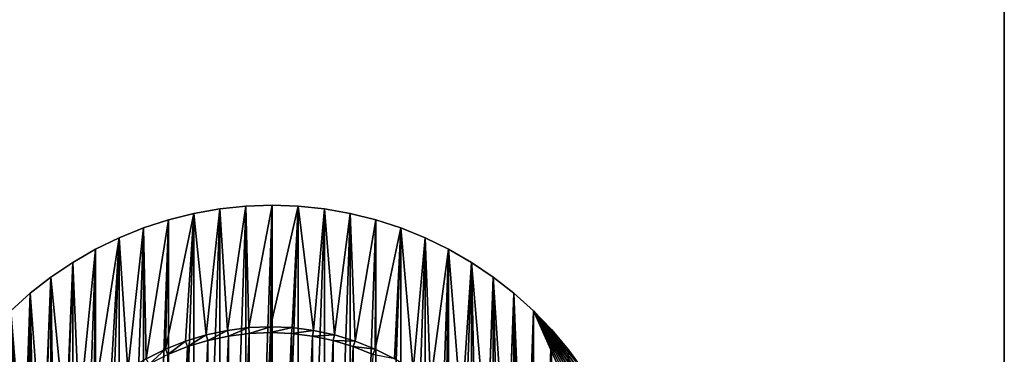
# Model space of a CAD drawing. Extents: x -300 to 306, y -600 to 600.
# Tile 25 of 33: x -248 to -162, y 311 to 340. Entities that reach past the tile are written whole.
import ezdxf

# ---------------------------------------------------------------- set-up
doc = ezdxf.new("R2010")
doc.units = 0
doc.header["$MEASUREMENT"] = 0

msp = doc.modelspace()

# ---------------------------------------------------------------- linework, layer by layer
for points in [[(-162.5, 505.5, -21), (-162.5, -505.5, -21), (-162.5, 505.5, -30)], [(-162.5, 505.5, -30), (-162.5, -505.5, -21), (-162.5, -505.5, -30)], [(-229.626007, 312.683594, -30), (-230.291397, 323.183685, -30), (-228.0354, 323.420807, -30)], [(-228.0354, 258.579193, -29), (-228.0354, 323.420807, -29), (-230.291397, 258.816315, -29)], [(-230.291397, 258.816315, -29), (-228.0354, 323.420807, -29), (-230.291397, 323.183685, -29)], [(-230.291397, 323.183685, -30), (-230.291397, 323.183685, -29), (-228.0354, 323.420807, -30)], [(-228.0354, 323.420807, -30), (-230.291397, 323.183685, -29), (-228.0354, 323.420807, -29)], [(-229.626007, 312.683594, -30), (-228.0354, 323.420807, -30), (-227.773697, 312.920685, -30)], [(-227.773697, 312.920685, -30), (-228.0354, 323.420807, -30), (-225.768295, 323.5, -30)], [(-225.768295, 258.5, -29), (-225.768295, 323.5, -29), (-228.0354, 258.579193, -29)], [(-228.0354, 258.579193, -29), (-225.768295, 323.5, -29), (-228.0354, 323.420807, -29)], [(-228.0354, 323.420807, -30), (-228.0354, 323.420807, -29), (-225.768295, 323.5, -30)], [(-225.768295, 323.5, -30), (-228.0354, 323.420807, -29), (-225.768295, 323.5, -29)], [(-227.773697, 312.920685, -30), (-225.768295, 323.5, -30), (-225.908005, 313, -30)], [(-225.908005, 313, -30), (-225.768295, 323.5, -30), (-223.501205, 323.420807, -30)], [(-225.908005, 313, -30), (-223.501205, 323.420807, -30), (-224.042297, 312.920685, -30)], [(-225.768295, 258.5, -29), (-223.501205, 323.420807, -29), (-225.768295, 323.5, -29)], [(-225.768295, 323.5, -30), (-225.768295, 323.5, -29), (-223.501205, 323.420807, -30)], [(-223.501205, 323.420807, -30), (-225.768295, 323.5, -29), (-223.501205, 323.420807, -29)], [(-223.501205, 258.579193, -29), (-223.501205, 323.420807, -29), (-225.768295, 258.5, -29)], [(-224.042297, 312.920685, -30), (-223.501205, 323.420807, -30), (-222.190002, 312.683594, -30)], [(-222.190002, 312.683594, -30), (-223.501205, 323.420807, -30), (-221.245193, 323.183685, -30)], [(-223.501205, 258.579193, -29), (-221.245193, 323.183685, -29), (-223.501205, 323.420807, -29)], [(-223.501205, 323.420807, -30), (-223.501205, 323.420807, -29), (-221.245193, 323.183685, -30)], [(-221.245193, 323.183685, -30), (-223.501205, 323.420807, -29), (-221.245193, 323.183685, -29)], [(-234.969803, 311.046997, -30), (-234.726501, 322.240997, -30), (-232.525406, 322.789795, -30)], [(-234.969803, 311.046997, -30), (-232.525406, 322.789795, -30), (-233.237106, 311.743286, -30)], [(-232.525406, 259.210205, -29), (-232.525406, 322.789795, -29), (-234.726501, 259.759003, -29)], [(-234.726501, 259.759003, -29), (-232.525406, 322.789795, -29), (-234.726501, 322.240997, -29)], [(-234.726501, 322.240997, -30), (-234.726501, 322.240997, -29), (-232.525406, 322.789795, -30)], [(-232.525406, 322.789795, -30), (-234.726501, 322.240997, -29), (-232.525406, 322.789795, -29)], [(-233.237106, 311.743286, -30), (-232.525406, 322.789795, -30), (-231.451508, 312.2901, -30)], [(-231.451508, 312.2901, -30), (-232.525406, 322.789795, -30), (-230.291397, 323.183685, -30)], [(-230.291397, 258.816315, -29), (-230.291397, 323.183685, -29), (-232.525406, 259.210205, -29)], [(-232.525406, 259.210205, -29), (-230.291397, 323.183685, -29), (-232.525406, 322.789795, -29)], [(-232.525406, 322.789795, -30), (-232.525406, 322.789795, -29), (-230.291397, 323.183685, -30)], [(-230.291397, 323.183685, -30), (-232.525406, 322.789795, -29), (-230.291397, 323.183685, -29)], [(-231.451508, 312.2901, -30), (-230.291397, 323.183685, -30), (-229.626007, 312.683594, -30)], [(-221.245193, 258.816315, -29), (-221.245193, 323.183685, -29), (-223.501205, 258.579193, -29)], [(-222.190002, 312.683594, -30), (-221.245193, 323.183685, -30), (-220.364502, 312.2901, -30)], [(-220.364502, 312.2901, -30), (-221.245193, 323.183685, -30), (-219.0112, 322.789795, -30)], [(-221.245193, 258.816315, -29), (-219.0112, 322.789795, -29), (-221.245193, 323.183685, -29)], [(-221.245193, 323.183685, -30), (-221.245193, 323.183685, -29), (-219.0112, 322.789795, -30)], [(-219.0112, 322.789795, -30), (-221.245193, 323.183685, -29), (-219.0112, 322.789795, -29)], [(-219.0112, 259.210205, -29), (-219.0112, 322.789795, -29), (-221.245193, 258.816315, -29)], [(-220.364502, 312.2901, -30), (-219.0112, 322.789795, -30), (-218.578903, 311.743286, -30)], [(-218.578903, 311.743286, -30), (-219.0112, 322.789795, -30), (-216.810104, 322.240997, -30)], [(-219.0112, 259.210205, -29), (-216.810104, 322.240997, -29), (-219.0112, 322.789795, -29)], [(-219.0112, 322.789795, -30), (-219.0112, 322.789795, -29), (-216.810104, 322.240997, -30)], [(-216.810104, 322.240997, -30), (-219.0112, 322.789795, -29), (-216.810104, 322.240997, -29)], [(-236.637299, 310.206299, -30), (-236.884003, 321.540009, -30), (-234.726501, 322.240997, -30)], [(-234.726501, 259.759003, -29), (-234.726501, 322.240997, -29), (-236.884003, 260.459991, -29)], [(-236.884003, 260.459991, -29), (-234.726501, 322.240997, -29), (-236.884003, 321.540009, -29)], [(-236.884003, 321.540009, -30), (-236.884003, 321.540009, -29), (-234.726501, 322.240997, -30)], [(-234.726501, 322.240997, -30), (-236.884003, 321.540009, -29), (-234.726501, 322.240997, -29)], [(-236.637299, 310.206299, -30), (-234.726501, 322.240997, -30), (-234.969803, 311.046997, -30)], [(-216.810104, 259.759003, -29), (-216.810104, 322.240997, -29), (-219.0112, 259.210205, -29)], [(-218.578903, 311.743286, -30), (-216.810104, 322.240997, -30), (-216.846207, 311.046997, -30)], [(-216.846207, 311.046997, -30), (-216.810104, 322.240997, -30), (-214.652603, 321.540009, -30)], [(-216.810104, 259.759003, -29), (-214.652603, 321.540009, -29), (-216.810104, 322.240997, -29)], [(-216.810104, 322.240997, -30), (-216.810104, 322.240997, -29), (-214.652603, 321.540009, -30)], [(-214.652603, 321.540009, -30), (-216.810104, 322.240997, -29), (-214.652603, 321.540009, -29)], [(-238.227402, 309.227203, -30), (-238.987198, 320.690186, -30), (-236.884003, 321.540009, -30)], [(-236.884003, 260.459991, -29), (-236.884003, 321.540009, -29), (-238.987198, 261.309814, -29)], [(-238.987198, 261.309814, -29), (-236.884003, 321.540009, -29), (-238.987198, 320.690186, -29)], [(-238.987198, 320.690186, -30), (-238.987198, 320.690186, -29), (-236.884003, 321.540009, -30)], [(-236.884003, 321.540009, -30), (-238.987198, 320.690186, -29), (-236.884003, 321.540009, -29)], [(-238.227402, 309.227203, -30), (-236.884003, 321.540009, -30), (-236.637299, 310.206299, -30)], [(-216.846207, 311.046997, -30), (-214.652603, 321.540009, -30), (-215.178696, 310.206299, -30)], [(-214.652603, 260.459991, -29), (-214.652603, 321.540009, -29), (-216.810104, 259.759003, -29)], [(-215.178696, 310.206299, -30), (-214.652603, 321.540009, -30), (-213.588501, 309.227203, -30)], [(-213.588501, 309.227203, -30), (-214.652603, 321.540009, -30), (-212.549393, 320.690186, -30)], [(-214.652603, 260.459991, -29), (-212.549393, 320.690186, -29), (-214.652603, 321.540009, -29)], [(-214.652603, 321.540009, -30), (-214.652603, 321.540009, -29), (-212.549393, 320.690186, -30)], [(-212.549393, 320.690186, -30), (-214.652603, 321.540009, -29), (-212.549393, 320.690186, -29)], [(-241.1306, 306.882996, -30), (-241.026093, 319.695801, -30), (-238.987198, 320.690186, -30)], [(-241.1306, 306.882996, -30), (-238.987198, 320.690186, -30), (-239.728806, 308.116791, -30)], [(-238.987198, 261.309814, -29), (-238.987198, 320.690186, -29), (-241.026093, 262.304199, -29)], [(-241.026093, 262.304199, -29), (-238.987198, 320.690186, -29), (-241.026093, 319.695801, -29)], [(-241.026093, 319.695801, -30), (-241.026093, 319.695801, -29), (-238.987198, 320.690186, -30)], [(-238.987198, 320.690186, -30), (-241.026093, 319.695801, -29), (-238.987198, 320.690186, -29)], [(-239.728806, 308.116791, -30), (-238.987198, 320.690186, -30), (-238.227402, 309.227203, -30)], [(-212.549393, 261.309814, -29), (-212.549393, 320.690186, -29), (-214.652603, 260.459991, -29)], [(-213.588501, 309.227203, -30), (-212.549393, 320.690186, -30), (-212.087097, 308.116791, -30)], [(-212.087097, 308.116791, -30), (-212.549393, 320.690186, -30), (-210.510498, 319.695801, -30)], [(-212.549393, 261.309814, -29), (-210.510498, 319.695801, -29), (-212.549393, 320.690186, -29)], [(-212.549393, 320.690186, -30), (-212.549393, 320.690186, -29), (-210.510498, 319.695801, -30)], [(-210.510498, 319.695801, -30), (-212.549393, 320.690186, -29), (-210.510498, 319.695801, -29)], [(-242.422806, 305.534912, -30), (-242.990707, 318.561615, -30), (-241.026093, 319.695801, -30)], [(-241.026093, 262.304199, -29), (-241.026093, 319.695801, -29), (-242.990707, 263.438385, -29)], [(-242.990707, 263.438385, -29), (-241.026093, 319.695801, -29), (-242.990707, 318.561615, -29)], [(-242.990707, 318.561615, -30), (-242.990707, 318.561615, -29), (-241.026093, 319.695801, -30)], [(-241.026093, 319.695801, -30), (-242.990707, 318.561615, -29), (-241.026093, 319.695801, -29)], [(-242.422806, 305.534912, -30), (-241.026093, 319.695801, -30), (-241.1306, 306.882996, -30)], [(-210.510498, 262.304199, -29), (-210.510498, 319.695801, -29), (-212.549393, 261.309814, -29)], [(-212.087097, 308.116791, -30), (-210.510498, 319.695801, -30), (-210.685303, 306.882996, -30)], [(-210.685303, 306.882996, -30), (-210.510498, 319.695801, -30), (-209.393204, 305.534912, -30)], [(-209.393204, 305.534912, -30), (-210.510498, 319.695801, -30), (-208.545898, 318.561615, -30)], [(-210.510498, 262.304199, -29), (-208.545898, 318.561615, -29), (-210.510498, 319.695801, -29)], [(-210.510498, 319.695801, -30), (-210.510498, 319.695801, -29), (-208.545898, 318.561615, -30)], [(-208.545898, 318.561615, -30), (-210.510498, 319.695801, -29), (-208.545898, 318.561615, -29)], [(-243.595901, 304.081909, -30), (-244.871307, 317.293091, -30), (-242.990707, 318.561615, -30)], [(-242.990707, 263.438385, -29), (-242.990707, 318.561615, -29), (-244.871307, 264.706909, -29)], [(-244.871307, 264.706909, -29), (-242.990707, 318.561615, -29), (-244.871307, 317.293091, -29)], [(-244.871307, 317.293091, -30), (-244.871307, 317.293091, -29), (-242.990707, 318.561615, -30)], [(-242.990707, 318.561615, -30), (-244.871307, 317.293091, -29), (-242.990707, 318.561615, -29)], [(-243.595901, 304.081909, -30), (-242.990707, 318.561615, -30), (-242.422806, 305.534912, -30)], [(-208.545898, 263.438385, -29), (-208.545898, 318.561615, -29), (-210.510498, 262.304199, -29)], [(-209.393204, 305.534912, -30), (-208.545898, 318.561615, -30), (-208.220001, 304.081909, -30)], [(-207.174301, 302.53479, -30), (-208.220001, 304.081909, -30), (-208.545898, 318.561615, -30)], [(-206.665298, 317.293091, -30), (-207.174301, 302.53479, -30), (-208.545898, 318.561615, -30)], [(-208.545898, 263.438385, -29), (-206.665298, 317.293091, -29), (-208.545898, 318.561615, -29)], [(-208.545898, 318.561615, -30), (-208.545898, 318.561615, -29), (-206.665298, 317.293091, -30)], [(-206.665298, 317.293091, -30), (-208.545898, 318.561615, -29), (-206.665298, 317.293091, -29)], [(-245.552399, 300.90451, -30), (-246.658905, 315.896515, -30), (-244.871307, 317.293091, -30)], [(-244.871307, 264.706909, -29), (-244.871307, 317.293091, -29), (-246.658905, 266.103485, -29)], [(-246.658905, 266.103485, -29), (-244.871307, 317.293091, -29), (-246.658905, 315.896515, -29)], [(-246.658905, 315.896515, -30), (-246.658905, 315.896515, -29), (-244.871307, 317.293091, -30)], [(-244.871307, 317.293091, -30), (-246.658905, 315.896515, -29), (-244.871307, 317.293091, -29)], [(-245.552399, 300.90451, -30), (-244.871307, 317.293091, -30), (-244.641602, 302.53479, -30)], [(-244.641602, 302.53479, -30), (-244.871307, 317.293091, -30), (-243.595901, 304.081909, -30)], [(-206.665298, 264.706909, -29), (-206.665298, 317.293091, -29), (-208.545898, 263.438385, -29)], [(-206.665298, 317.293091, -30), (-206.263596, 300.90451, -30), (-207.174301, 302.53479, -30)], [(-204.877701, 315.896515, -30), (-205.4944, 299.202911, -30), (-206.665298, 317.293091, -30)], [(-205.4944, 299.202911, -30), (-206.263596, 300.90451, -30), (-206.665298, 317.293091, -30)], [(-206.665298, 264.706909, -29), (-204.877701, 315.896515, -29), (-206.665298, 317.293091, -29)], [(-206.665298, 317.293091, -30), (-206.665298, 317.293091, -29), (-204.877701, 315.896515, -30)], [(-204.877701, 315.896515, -30), (-206.665298, 317.293091, -29), (-204.877701, 315.896515, -29)], [(-248.344696, 314.37851, -30), (-246.658905, 315.896515, -30), (-246.943604, 297.442108, -30)], [(-246.658905, 266.103485, -29), (-246.658905, 315.896515, -29), (-248.344696, 267.62149, -29)], [(-248.344696, 267.62149, -29), (-246.658905, 315.896515, -29), (-248.344696, 314.37851, -29)], [(-248.344696, 314.37851, -30), (-248.344696, 314.37851, -29), (-246.658905, 315.896515, -30)], [(-246.658905, 315.896515, -30), (-248.344696, 314.37851, -29), (-246.658905, 315.896515, -29)], [(-246.943604, 297.442108, -30), (-246.658905, 315.896515, -30), (-246.321503, 299.202911, -30)], [(-246.321503, 299.202911, -30), (-246.658905, 315.896515, -30), (-245.552399, 300.90451, -30)], [(-204.877701, 266.103485, -29), (-204.877701, 315.896515, -29), (-206.665298, 264.706909, -29)], [(-204.877701, 315.896515, -30), (-204.872299, 297.442108, -30), (-205.4944, 299.202911, -30)], [(-203.191895, 314.37851, -30), (-203.927795, 291.933685, -30), (-204.877701, 315.896515, -30)], [(-204.877701, 315.896515, -30), (-203.927795, 291.933685, -30), (-204.086197, 293.794403, -30)], [(-204.877701, 315.896515, -30), (-204.086197, 293.794403, -30), (-204.401794, 295.634888, -30)], [(-204.877701, 315.896515, -30), (-204.401794, 295.634888, -30), (-204.872299, 297.442108, -30)], [(-204.877701, 266.103485, -29), (-203.191895, 314.37851, -29), (-204.877701, 315.896515, -29)], [(-204.877701, 315.896515, -30), (-204.877701, 315.896515, -29), (-203.191895, 314.37851, -30)], [(-203.191895, 314.37851, -30), (-204.877701, 315.896515, -29), (-203.191895, 314.37851, -29)], [(-248.344696, 314.37851, -30), (-246.943604, 297.442108, -30), (-247.4142, 295.634888, -30)], [(-248.344696, 314.37851, -30), (-247.4142, 295.634888, -30), (-247.729797, 293.794403, -30)], [(-203.191895, 267.62149, -29), (-203.191895, 314.37851, -29), (-204.877701, 266.103485, -29)], [(-203.191895, 314.37851, -30), (-193.288101, 292.134186, -30), (-203.927795, 291.933685, -30)], [(-203.191895, 314.37851, -30), (-201.616104, 312.746704, -30), (-200.158005, 311.009003, -30)], [(-203.191895, 314.37851, -30), (-200.158005, 311.009003, -30), (-198.8246, 309.173798, -30)], [(-203.191895, 314.37851, -30), (-198.8246, 309.173798, -30), (-197.622498, 307.25, -30)], [(-203.191895, 314.37851, -30), (-197.622498, 307.25, -30), (-196.557495, 305.247101, -30)], [(-203.191895, 314.37851, -30), (-196.557495, 305.247101, -30), (-195.634796, 303.174713, -30)], [(-203.191895, 314.37851, -30), (-195.634796, 303.174713, -30), (-194.858994, 301.043091, -30)], [(-203.191895, 314.37851, -30), (-194.858994, 301.043091, -30), (-194.233704, 298.862488, -30)], [(-203.191895, 314.37851, -30), (-194.233704, 298.862488, -30), (-193.7621, 296.643585, -30)], [(-203.191895, 314.37851, -30), (-193.7621, 296.643585, -30), (-193.446396, 294.397186, -30)], [(-203.191895, 314.37851, -30), (-193.446396, 294.397186, -30), (-193.288101, 292.134186, -30)], [(-203.191895, 267.62149, -29), (-201.616104, 312.746704, -29), (-203.191895, 314.37851, -29)], [(-203.191895, 314.37851, -30), (-203.191895, 314.37851, -29), (-201.616104, 312.746704, -30)], [(-201.616104, 312.746704, -30), (-203.191895, 314.37851, -29), (-201.616104, 312.746704, -29)], [(-233.237106, 311.743286, -29.5), (-233.237106, 311.743286, -30), (-231.451508, 312.2901, -30)], [(-233.237106, 311.743286, -29.5), (-231.451508, 312.2901, -30), (-231.451508, 312.2901, -29.5)], [(-233.070496, 311.271912, -29.5), (-233.237106, 311.743286, -29.5), (-231.451508, 312.2901, -29.5)], [(-233.070496, 311.271912, -29.5), (-231.451508, 312.2901, -29.5), (-231.3255, 311.806213, -29.5)], [(-231.451508, 312.2901, -29.5), (-231.451508, 312.2901, -30), (-229.626007, 312.683594, -30)], [(-231.451508, 312.2901, -29.5), (-229.626007, 312.683594, -30), (-229.626007, 312.683594, -29.5)], [(-231.3255, 311.806213, -29.5), (-231.451508, 312.2901, -29.5), (-229.626007, 312.683594, -29.5)], [(-231.3255, 311.806213, -29.5), (-229.626007, 312.683594, -29.5), (-229.541504, 312.190704, -29.5)], [(-229.626007, 312.683594, -29.5), (-229.626007, 312.683594, -30), (-227.773697, 312.920685, -30)], [(-229.626007, 312.683594, -29.5), (-227.773697, 312.920685, -30), (-227.773697, 312.920685, -29.5)], [(-229.541504, 312.190704, -29.5), (-229.626007, 312.683594, -29.5), (-227.773697, 312.920685, -29.5)], [(-229.541504, 312.190704, -29.5), (-227.773697, 312.920685, -29.5), (-227.731293, 312.422485, -29.5)], [(-227.731293, 312.422485, -30), (-227.731293, 269.577515, -30), (-229.541504, 269.809296, -30)], [(-227.731293, 312.422485, -30), (-229.541504, 269.809296, -30), (-229.541504, 312.190704, -30)], [(-229.541504, 312.190704, -30), (-229.541504, 312.190704, -29.5), (-227.731293, 312.422485, -30)], [(-227.731293, 312.422485, -30), (-229.541504, 312.190704, -29.5), (-227.731293, 312.422485, -29.5)], [(-227.773697, 312.920685, -29.5), (-227.773697, 312.920685, -30), (-225.908005, 313, -30)], [(-227.773697, 312.920685, -29.5), (-225.908005, 313, -30), (-225.908005, 313, -29.5)], [(-227.731293, 312.422485, -29.5), (-227.773697, 312.920685, -29.5), (-225.908005, 313, -29.5)], [(-227.731293, 312.422485, -29.5), (-225.908005, 313, -29.5), (-225.908005, 312.5, -29.5)], [(-225.908005, 312.5, -30), (-225.908005, 269.5, -30), (-227.731293, 269.577515, -30)], [(-225.908005, 312.5, -30), (-227.731293, 269.577515, -30), (-227.731293, 312.422485, -30)], [(-227.731293, 312.422485, -30), (-227.731293, 312.422485, -29.5), (-225.908005, 312.5, -30)], [(-225.908005, 312.5, -30), (-227.731293, 312.422485, -29.5), (-225.908005, 312.5, -29.5)], [(-224.042297, 312.920685, -30), (-224.042297, 312.920685, -29.5), (-225.908005, 313, -29.5)], [(-224.042297, 312.920685, -30), (-225.908005, 313, -29.5), (-225.908005, 313, -30)], [(-225.908005, 312.5, -29.5), (-225.908005, 313, -29.5), (-224.042297, 312.920685, -29.5)], [(-225.908005, 312.5, -29.5), (-224.042297, 312.920685, -29.5), (-224.084702, 312.422485, -29.5)], [(-224.084702, 312.422485, -30), (-225.908005, 269.5, -30), (-225.908005, 312.5, -30)], [(-225.908005, 312.5, -30), (-225.908005, 312.5, -29.5), (-224.084702, 312.422485, -30)], [(-224.084702, 312.422485, -30), (-225.908005, 312.5, -29.5), (-224.084702, 312.422485, -29.5)], [(-225.908005, 269.5, -30), (-224.084702, 312.422485, -30), (-224.084702, 269.577515, -30)], [(-224.084702, 312.422485, -29.5), (-224.042297, 312.920685, -29.5), (-222.190002, 312.683594, -29.5)], [(-224.084702, 312.422485, -29.5), (-222.190002, 312.683594, -29.5), (-222.274506, 312.190704, -29.5)], [(-224.084702, 269.577515, -30), (-224.084702, 312.422485, -30), (-222.274506, 312.190704, -30)], [(-224.084702, 312.422485, -30), (-224.084702, 312.422485, -29.5), (-222.274506, 312.190704, -30)], [(-222.274506, 312.190704, -30), (-224.084702, 312.422485, -29.5), (-222.274506, 312.190704, -29.5)], [(-222.190002, 312.683594, -30), (-222.190002, 312.683594, -29.5), (-224.042297, 312.920685, -29.5)], [(-222.190002, 312.683594, -30), (-224.042297, 312.920685, -29.5), (-224.042297, 312.920685, -30)], [(-222.274506, 312.190704, -29.5), (-222.190002, 312.683594, -29.5), (-220.364502, 312.2901, -29.5)], [(-222.274506, 312.190704, -29.5), (-220.364502, 312.2901, -29.5), (-220.490494, 311.806213, -29.5)], [(-220.364502, 312.2901, -30), (-220.364502, 312.2901, -29.5), (-222.190002, 312.683594, -29.5)], [(-220.364502, 312.2901, -30), (-222.190002, 312.683594, -29.5), (-222.190002, 312.683594, -30)], [(-220.490494, 311.806213, -29.5), (-220.364502, 312.2901, -29.5), (-218.578903, 311.743286, -29.5)], [(-218.578903, 311.743286, -30), (-218.578903, 311.743286, -29.5), (-220.364502, 312.2901, -29.5)], [(-218.578903, 311.743286, -30), (-220.364502, 312.2901, -29.5), (-220.364502, 312.2901, -30)], [(-201.616104, 269.253296, -29), (-201.616104, 312.746704, -29), (-203.191895, 267.62149, -29)], [(-201.616104, 269.253296, -29), (-200.158005, 311.009003, -29), (-201.616104, 312.746704, -29)], [(-201.616104, 312.746704, -30), (-201.616104, 312.746704, -29), (-200.158005, 311.009003, -30)], [(-200.158005, 311.009003, -30), (-201.616104, 312.746704, -29), (-200.158005, 311.009003, -29)], [(-234.969803, 311.046997, -29.5), (-234.969803, 311.046997, -30), (-233.237106, 311.743286, -30)], [(-234.969803, 311.046997, -29.5), (-233.237106, 311.743286, -30), (-233.237106, 311.743286, -29.5)], [(-234.763901, 310.5914, -29.5), (-234.969803, 311.046997, -29.5), (-233.237106, 311.743286, -29.5)], [(-234.763901, 310.5914, -29.5), (-233.237106, 311.743286, -29.5), (-233.070496, 311.271912, -29.5)], [(-231.3255, 311.806213, -30), (-231.3255, 270.193787, -30), (-233.070496, 270.728088, -30)], [(-231.3255, 311.806213, -30), (-233.070496, 270.728088, -30), (-233.070496, 311.271912, -30)], [(-233.070496, 311.271912, -30), (-233.070496, 311.271912, -29.5), (-231.3255, 311.806213, -30)], [(-231.3255, 311.806213, -30), (-233.070496, 311.271912, -29.5), (-231.3255, 311.806213, -29.5)], [(-229.541504, 312.190704, -30), (-229.541504, 269.809296, -30), (-231.3255, 270.193787, -30)], [(-229.541504, 312.190704, -30), (-231.3255, 270.193787, -30), (-231.3255, 311.806213, -30)], [(-231.3255, 311.806213, -30), (-231.3255, 311.806213, -29.5), (-229.541504, 312.190704, -30)], [(-229.541504, 312.190704, -30), (-231.3255, 311.806213, -29.5), (-229.541504, 312.190704, -29.5)], [(-224.084702, 269.577515, -30), (-222.274506, 312.190704, -30), (-222.274506, 269.809296, -30)], [(-222.274506, 269.809296, -30), (-222.274506, 312.190704, -30), (-220.490494, 311.806213, -30)], [(-222.274506, 312.190704, -30), (-222.274506, 312.190704, -29.5), (-220.490494, 311.806213, -30)], [(-220.490494, 311.806213, -30), (-222.274506, 312.190704, -29.5), (-220.490494, 311.806213, -29.5)], [(-222.274506, 269.809296, -30), (-220.490494, 311.806213, -30), (-220.490494, 270.193787, -30)], [(-220.490494, 270.193787, -30), (-220.490494, 311.806213, -30), (-218.745499, 311.271912, -30)], [(-220.490494, 311.806213, -30), (-220.490494, 311.806213, -29.5), (-218.745499, 311.271912, -30)], [(-218.745499, 311.271912, -30), (-220.490494, 311.806213, -29.5), (-218.745499, 311.271912, -29.5)], [(-220.490494, 311.806213, -29.5), (-218.578903, 311.743286, -29.5), (-218.745499, 311.271912, -29.5)], [(-218.745499, 311.271912, -29.5), (-218.578903, 311.743286, -29.5), (-216.846207, 311.046997, -29.5)], [(-216.846207, 311.046997, -30), (-216.846207, 311.046997, -29.5), (-218.578903, 311.743286, -29.5)], [(-216.846207, 311.046997, -30), (-218.578903, 311.743286, -29.5), (-218.578903, 311.743286, -30)], [(-236.637299, 310.206299, -29.5), (-236.637299, 310.206299, -30), (-234.969803, 311.046997, -30)], [(-236.637299, 310.206299, -29.5), (-234.969803, 311.046997, -30), (-234.969803, 311.046997, -29.5)], [(-236.393402, 309.769806, -29.5), (-236.637299, 310.206299, -29.5), (-234.969803, 311.046997, -29.5)], [(-236.393402, 309.769806, -29.5), (-234.969803, 311.046997, -29.5), (-234.763901, 310.5914, -29.5)], [(-233.070496, 311.271912, -30), (-233.070496, 270.728088, -30), (-234.763901, 271.4086, -30)], [(-233.070496, 311.271912, -30), (-234.763901, 271.4086, -30), (-234.763901, 310.5914, -30)], [(-234.763901, 310.5914, -30), (-234.763901, 310.5914, -29.5), (-233.070496, 311.271912, -30)], [(-233.070496, 311.271912, -30), (-234.763901, 310.5914, -29.5), (-233.070496, 311.271912, -29.5)], [(-220.490494, 270.193787, -30), (-218.745499, 311.271912, -30), (-218.745499, 270.728088, -30)], [(-218.745499, 270.728088, -30), (-218.745499, 311.271912, -30), (-217.052094, 310.5914, -30)], [(-218.745499, 311.271912, -30), (-218.745499, 311.271912, -29.5), (-217.052094, 310.5914, -30)], [(-217.052094, 310.5914, -30), (-218.745499, 311.271912, -29.5), (-217.052094, 310.5914, -29.5)], [(-218.745499, 311.271912, -29.5), (-216.846207, 311.046997, -29.5), (-217.052094, 310.5914, -29.5)], [(-217.052094, 310.5914, -29.5), (-216.846207, 311.046997, -29.5), (-215.178696, 310.206299, -29.5)], [(-215.178696, 310.206299, -30), (-215.178696, 310.206299, -29.5), (-216.846207, 311.046997, -29.5)], [(-215.178696, 310.206299, -30), (-216.846207, 311.046997, -29.5), (-216.846207, 311.046997, -30)], [(-200.158005, 270.990997, -29), (-200.158005, 311.009003, -29), (-201.616104, 269.253296, -29)], [(-200.158005, 270.990997, -29), (-198.8246, 309.173798, -29), (-200.158005, 311.009003, -29)], [(-200.158005, 311.009003, -30), (-200.158005, 311.009003, -29), (-198.8246, 309.173798, -30)], [(-198.8246, 309.173798, -30), (-200.158005, 311.009003, -29), (-198.8246, 309.173798, -29)]]:
    msp.add_3dface(points)

doc.saveas('drawing.dxf')
